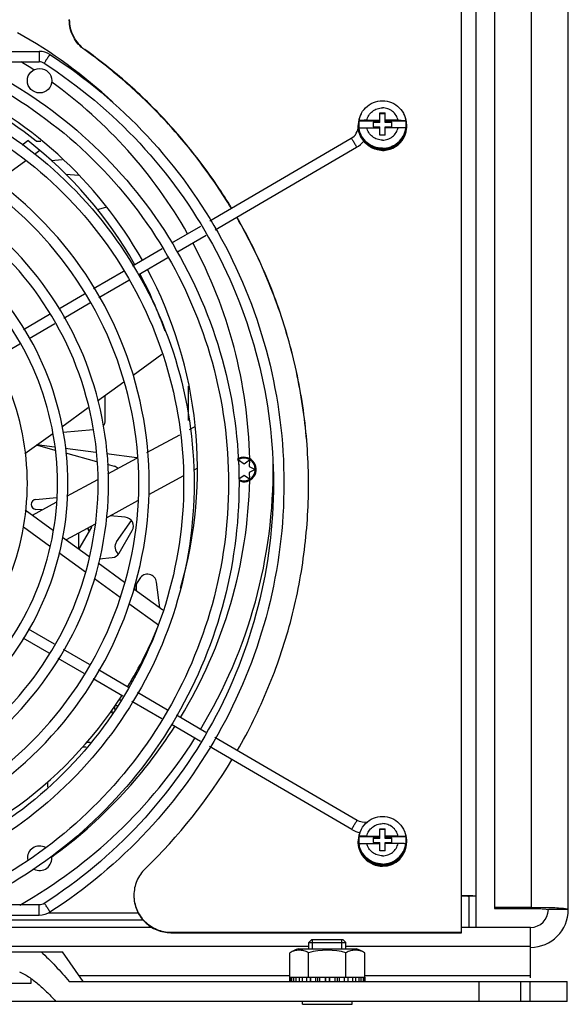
# Model space of a CAD drawing. Header units: inches. Extents: x 0 to 22, y 0 to 17.
# Tile 28 of 55: x 19.032 to 19.562, y 7.154 to 8.105. Entities that reach past the tile are written whole.
import ezdxf

# ---------------------------------------------------------------- set-up
doc = ezdxf.new("R2010")
doc.units = ezdxf.units.IN
doc.header["$LTSCALE"] = 1.21
doc.header["$MEASUREMENT"] = 0
doc.linetypes.add('HIDDEN', pattern=[0.2, 0.1, -0.1])
doc.layers.get('0').update_dxf_attribs({"linetype": 'CONTINUOUS'})
for name, color, linetype in [('02___PRT_ALL_AXES', 7, 'CONTINUOUS'), ('AXIS_PART', 7, 'CONTINUOUS'), ('DEFAULT_2', 8, 'HIDDEN')]:
    doc.layers.add(name, color=color, linetype=linetype)

msp = doc.modelspace()

# ---------------------------------------------------------------- linework, layer by layer
at = {"color": 3, "linetype": 'Continuous'}
for p, q in [((19.52649, 7.24824), (19.52649, 8.1661)), ((19.56221, 7.24575), (19.56221, 8.1636)), ((19.49078, 8.14828), (19.49078, 7.24824)), ((19.46621, 7.2586), (19.46621, 7.2286)), ((19.49078, 7.24824), (19.52649, 7.24824)), ((19.52649, 7.24824), (19.5432, 7.24795)), ((19.06016, 7.2426), (19.14674, 7.2426)), ((19.15178, 7.23546), (18.43493, 7.23546)), ((19.06719, 7.15717), (18.51951, 7.15717)), ((19.56121, 7.15717), (19.51628, 7.15717))]:
    msp.add_line(p, q, dxfattribs=at)
at = {"color": 7, "linetype": 'Continuous'}
for p, q in [((19.45907, 7.22347), (19.45907, 8.12672)), ((19.47307, 7.2286), (19.47307, 8.12575)), ((18.53539, 8.0745), (19.05102, 8.07454)), ((19.05102, 8.07454), (19.05102, 8.06441)), ((19.095, 8.07639), (19.095, 8.07591)), ((19.09525, 8.07621), (19.095, 8.07639)), ((18.53539, 8.06438), (19.05102, 8.06441)), ((19.05591, 8.06299), (19.05591, 8.06298)), ((19.35998, 8.00751), (19.38014, 8.00751)), ((19.36748, 8.00796), (19.38014, 8.00796)), ((19.38014, 8.00609), (19.37371, 8.00609)), ((19.37371, 8.00609), (19.37371, 8.00181)), ((19.38014, 8.01509), (19.38514, 8.01509)), ((19.38014, 8.00569), (19.38014, 8.01509)), ((19.38514, 8.01424), (19.38014, 8.01424)), ((19.38514, 8.00569), (19.38514, 8.01509)), ((19.39779, 8.00796), (19.38514, 8.00796)), ((19.38514, 8.00751), (19.40529, 8.00751)), ((19.39157, 8.00609), (19.38514, 8.00609)), ((19.39157, 8.00181), (19.39157, 8.00609)), ((19.35964, 8.00388), (19.35964, 8.0033)), ((19.36748, 8.00084), (19.38014, 8.00084)), ((19.38014, 8.00569), (19.37371, 8.00569)), ((19.37371, 8.00181), (19.38014, 8.00181)), ((19.38014, 7.99371), (19.38014, 8.00181)), ((19.39157, 8.00569), (19.38514, 8.00569)), ((19.38514, 8.00181), (19.39157, 8.00181)), ((19.38514, 7.99371), (19.38514, 8.00181)), ((19.39779, 8.00084), (19.38514, 8.00084)), ((19.40564, 8.00388), (19.40564, 8.0033)), ((19.04813, 7.98789), (19.05248, 7.98789)), ((19.21584, 7.91089), (19.35254, 7.99062)), ((19.38514, 7.99371), (19.38014, 7.99371)), ((19.04641, 7.97536), (19.05152, 7.97907)), ((19.22098, 7.90217), (19.35764, 7.98187)), ((19.35765, 7.98189), (19.35764, 7.98187)), ((19.37106, 7.98193), (19.37115, 7.98219)), ((19.37106, 7.98192), (19.37106, 7.98193)), ((19.00959, 7.94861), (19.03804, 7.96928)), ((19.0626, 7.96915), (19.07333, 7.97008)), ((19.0894, 7.95458), (19.07684, 7.95567)), ((19.10738, 7.92179), (19.11555, 7.92395)), ((19.17925, 7.88955), (19.20711, 7.9058)), ((19.18402, 7.88062), (19.21226, 7.89708)), ((19.14108, 7.86729), (19.1698, 7.88404)), ((19.1465, 7.85873), (19.17533, 7.87554)), ((19.10364, 7.84546), (19.13235, 7.8622)), ((19.10872, 7.8367), (19.13777, 7.85364)), ((19.06985, 7.82575), (19.09492, 7.84037)), ((19.07492, 7.81699), (19.09999, 7.83161)), ((19.03589, 7.80595), (19.06113, 7.82066)), ((19.04119, 7.79732), (19.0662, 7.8119)), ((19.00765, 7.77775), (19.03247, 7.79223)), ((19.14173, 7.76201), (19.16963, 7.78229)), ((19.1073, 7.737), (19.13285, 7.75556)), ((19.19514, 7.71811), (19.19514, 7.75112)), ((19.11478, 7.71814), (19.11478, 7.74244)), ((19.0729, 7.71201), (19.09842, 7.73055)), ((19.19636, 7.70951), (19.20097, 7.71202)), ((19.03719, 7.68607), (19.06406, 7.70559)), ((19.07417, 7.70673), (19.10328, 7.70928)), ((19.15512, 7.68702), (19.18689, 7.70435)), ((19.06596, 7.69224), (19.04876, 7.69447)), ((19.04924, 7.69412), (19.06617, 7.68952)), ((19.10574, 7.68707), (19.07619, 7.69091)), ((19.07652, 7.68671), (19.10637, 7.6786)), ((19.14538, 7.68191), (19.11596, 7.68574)), ((19.11671, 7.67579), (19.12337, 7.67399)), ((19.11741, 7.66646), (19.1454, 7.68172)), ((19.24349, 7.68015), (19.24892, 7.67637)), ((19.24405, 7.67356), (19.24349, 7.68015)), ((19.24892, 7.67637), (19.25435, 7.68015)), ((19.25435, 7.68015), (19.25379, 7.67356)), ((19.25379, 7.67356), (19.25977, 7.67075)), ((19.19034, 7.66458), (19.15651, 7.64614)), ((19.20384, 7.67195), (19.20027, 7.67)), ((19.24892, 7.66512), (19.24379, 7.66156)), ((19.25435, 7.66135), (19.24892, 7.66512)), ((19.25977, 7.67075), (19.25379, 7.66793)), ((19.25379, 7.66793), (19.25435, 7.66135)), ((19.07785, 7.64489), (19.10769, 7.66116)), ((19.0444, 7.62666), (19.06727, 7.63913)), ((19.04776, 7.64185), (19.06762, 7.64358)), ((19.14595, 7.64038), (19.11557, 7.62382)), ((19.05366, 7.6317), (19.04776, 7.63222)), ((19.13421, 7.62465), (19.11947, 7.62594)), ((19.10502, 7.61807), (19.07714, 7.60287)), ((19.12582, 7.60097), (19.1401, 7.62136)), ((19.03582, 7.61534), (19.06113, 7.59695)), ((19.08912, 7.6094), (19.08912, 7.59417)), ((19.10159, 7.61523), (19.08925, 7.59408)), ((19.12828, 7.58999), (19.14089, 7.61183)), ((19.06996, 7.59053), (19.09561, 7.5719)), ((19.10887, 7.58462), (19.1216, 7.58574)), ((19.10449, 7.56545), (19.12922, 7.54748)), ((19.1481, 7.56551), (19.14274, 7.55711)), ((19.14515, 7.55346), (19.14515, 7.5609)), ((19.16755, 7.53719), (19.16435, 7.56189)), ((19.14335, 7.55477), (19.14335, 7.55808)), ((19.13766, 7.54135), (19.16619, 7.52062)), ((19.06577, 7.50208), (19.04074, 7.51667)), ((19.0607, 7.49332), (19.03544, 7.50804)), ((19.09957, 7.48238), (19.07449, 7.497)), ((19.0945, 7.47362), (19.06942, 7.48823)), ((19.13732, 7.46038), (19.10829, 7.4773)), ((19.14657, 7.47805), (19.14657, 7.47706)), ((19.14692, 7.4796), (19.14771, 7.4796)), ((19.13191, 7.45182), (19.10322, 7.46854)), ((19.14117, 7.46646), (19.13955, 7.46646)), ((19.14335, 7.47281), (19.14335, 7.46993)), ((19.17488, 7.4385), (19.14606, 7.45529)), ((19.12847, 7.44846), (19.12978, 7.44846)), ((19.16935, 7.43), (19.14064, 7.44673)), ((19.12149, 7.43537), (19.12149, 7.4386)), ((19.12371, 7.44173), (19.12371, 7.43887)), ((19.12453, 7.44289), (19.12625, 7.44289)), ((19.21185, 7.41695), (19.18366, 7.43338)), ((19.20671, 7.40823), (19.17879, 7.4245)), ((19.10026, 7.40718), (19.09693, 7.40718)), ((19.35809, 7.33174), (19.22058, 7.41187)), ((19.09646, 7.40271), (19.09293, 7.40271)), ((19.353, 7.32299), (19.21544, 7.40315)), ((19.05909, 7.36893), (19.05909, 7.36407)), ((19.353, 7.32299), (19.35299, 7.323)), ((19.38014, 7.32392), (19.38514, 7.32392)), ((19.38014, 7.31452), (19.38014, 7.32392)), ((19.38514, 7.32307), (19.38014, 7.32307)), ((19.38514, 7.31452), (19.38514, 7.32392)), ((19.35964, 7.31271), (19.35964, 7.31213)), ((19.35998, 7.31635), (19.38014, 7.31635)), ((19.36748, 7.31679), (19.38014, 7.31679)), ((19.38014, 7.31492), (19.37371, 7.31492)), ((19.37371, 7.31492), (19.37371, 7.31064)), ((19.38014, 7.31452), (19.37371, 7.31452)), ((19.39779, 7.31679), (19.38514, 7.31679)), ((19.38514, 7.31635), (19.40529, 7.31635)), ((19.39157, 7.31492), (19.38514, 7.31492)), ((19.39157, 7.31452), (19.38514, 7.31452)), ((19.39157, 7.31064), (19.39157, 7.31492)), ((19.40564, 7.31271), (19.40564, 7.31213)), ((19.36748, 7.30967), (19.38014, 7.30967)), ((19.37371, 7.31064), (19.38014, 7.31064)), ((19.38014, 7.30254), (19.38014, 7.31064)), ((19.38514, 7.30254), (19.38014, 7.30254)), ((19.38514, 7.31064), (19.39157, 7.31064)), ((19.38514, 7.30254), (19.38514, 7.31064)), ((19.39779, 7.30967), (19.38514, 7.30967)), ((19.45907, 7.25958), (19.46729, 7.25939)), ((19.47307, 7.2586), (19.46621, 7.2586)), ((19.05108, 7.25034), (18.53545, 7.25031)), ((19.05108, 7.24022), (19.05108, 7.25034)), ((19.49078, 7.24824), (19.49078, 7.24689)), ((19.49078, 7.24689), (19.52649, 7.24689)), ((19.52649, 7.24824), (19.52649, 7.24689)), ((19.56221, 7.24575), (19.54292, 7.24575)), ((19.05108, 7.24022), (18.53545, 7.24018)), ((19.06145, 7.24327), (19.06146, 7.24328)), ((19.15989, 7.2286), (18.42681, 7.2286)), ((19.52578, 7.2286), (19.45907, 7.2286)), ((19.52578, 7.17981), (19.52578, 7.2286)), ((19.31435, 7.21674), (19.31149, 7.21389)), ((19.31435, 7.21674), (19.34435, 7.21674)), ((19.34435, 7.21674), (19.34721, 7.21389)), ((19.31149, 7.21027), (18.06092, 7.21027)), ((19.30156, 7.20803), (19.35714, 7.20803)), ((19.31149, 7.21389), (19.34721, 7.21389)), ((19.31149, 7.20803), (19.31149, 7.21389)), ((19.34721, 7.20803), (19.34721, 7.21389)), ((19.52578, 7.21027), (19.34721, 7.21027)), ((19.29323, 7.18046), (19.29323, 7.20414)), ((19.31129, 7.18046), (19.31129, 7.20414)), ((19.34741, 7.18046), (19.34741, 7.20414)), ((19.36548, 7.18046), (19.36548, 7.20414)), ((19.04282, 7.17933), (19.04282, 7.17446)), ((19.08945, 7.1821), (19.29323, 7.1821)), ((19.29298, 7.18046), (19.36572, 7.18046)), ((19.29298, 7.18046), (19.29298, 7.17646)), ((19.29368, 7.18046), (19.29368, 7.17646)), ((19.29476, 7.18046), (19.29476, 7.17646)), ((19.29681, 7.18046), (19.29681, 7.17646)), ((19.2989, 7.18046), (19.2989, 7.17646)), ((19.30216, 7.18046), (19.30216, 7.17646)), ((19.30511, 7.18046), (19.30511, 7.17646)), ((19.30936, 7.18046), (19.30936, 7.17646)), ((19.31289, 7.18046), (19.31289, 7.17646)), ((19.31297, 7.18046), (19.31297, 7.17646)), ((19.31793, 7.18046), (19.31793, 7.17646)), ((19.31994, 7.18046), (19.31994, 7.17646)), ((19.32195, 7.18046), (19.32195, 7.17646)), ((19.32727, 7.18046), (19.32727, 7.17646)), ((19.32764, 7.18046), (19.32764, 7.17646)), ((19.33107, 7.18046), (19.33107, 7.17646)), ((19.33143, 7.18046), (19.33143, 7.17646)), ((19.33675, 7.18046), (19.33675, 7.17646)), ((19.33876, 7.18046), (19.33876, 7.17646)), ((19.34077, 7.18046), (19.34077, 7.17646)), ((19.34573, 7.18046), (19.34573, 7.17646)), ((19.34581, 7.18046), (19.34581, 7.17646)), ((19.34934, 7.18046), (19.34934, 7.17646)), ((19.3536, 7.18046), (19.3536, 7.17646)), ((19.35654, 7.18046), (19.35654, 7.17646)), ((19.35981, 7.18046), (19.35981, 7.17646)), ((19.36189, 7.18046), (19.36189, 7.17646)), ((19.36394, 7.18046), (19.36394, 7.17646)), ((19.36502, 7.18046), (19.36502, 7.17646)), ((19.36548, 7.1821), (19.52578, 7.1821)), ((19.36572, 7.18046), (19.36572, 7.17646)), ((19.04282, 7.17446), (18.99389, 7.17446)), ((19.51628, 7.17646), (19.56121, 7.17646)), ((19.52549, 7.15717), (19.52549, 7.17646)), ((19.56121, 7.15717), (19.56121, 7.17646)), ((19.30528, 7.15432), (19.30528, 7.15717)), ((19.30528, 7.15432), (19.35342, 7.15432)), ((19.35342, 7.15432), (19.35342, 7.15717))]:
    msp.add_line(p, q, dxfattribs=at)
msp.add_circle((19.05139, 8.04619), 0.01181, dxfattribs=at)
for centre, radius, start, end in [((18.79335, 7.67075), 0.48369, 47.16649, 60.70278), ((18.79335, 7.67075), 0.46119, 56.79826, 58.62344), ((18.79335, 7.67075), 0.41057, 29.49403, 66.19129), ((18.79335, 7.67075), 0.46119, 29.5798, 54.20174), ((19.38253, 8.00294), 0.02333, 151.48452, 179.99695), ((19.38267, 8.00395), 0.02296, 171.07375, 188.92625), ((19.38274, 8.00294), 0.02333, 0.00305, 28.51594), ((19.38261, 8.00395), 0.02296, 351.07375, 8.92625), ((19.34585, 8.00212), 0.0133, 300.20258, 0.27727), ((19.3825, 8.0023), 0.02334, 176.00104, 178.42945), ((19.38237, 8.0023), 0.02322, 178.43096, 179.13464), ((19.38228, 8.00231), 0.02313, 179.13431, 180.3118), ((19.38253, 8.00388), 0.0229, 179.99999, 181.44585), ((19.38255, 8.00388), 0.02291, 181.4502, 188.79679), ((19.38262, 8.00233), 0.02349, 344.14535, 354.65451), ((19.38272, 8.00388), 0.02291, 351.20321, 358.5498), ((19.38274, 8.00388), 0.0229, 358.55415, 0.00001), ((19.38283, 8.0023), 0.02329, 354.66698, 357.07248), ((19.38267, 8.0023), 0.02345, 1.57161, 3.97365), ((19.38281, 8.0023), 0.02331, 357.07544, 0.03497), ((19.38271, 8.0023), 0.02341, 0.87085, 1.57112), ((19.38273, 8.0023), 0.02339, 0.03378, 0.87089), ((18.79335, 7.67075), 0.40214, 29.44396, 52.15589), ((19.38265, 8.00236), 0.02348, 273.75719, 331.49074), ((19.38263, 8.00236), 0.0235, 331.51784, 334.10428), ((19.38271, 8.00231), 0.02341, 334.10893, 344.12167), ((19.38262, 8.00273), 0.02344, 239.0275, 240.82016), ((19.38263, 8.00275), 0.02346, 240.82055, 245.22448), ((19.38264, 8.00276), 0.02348, 245.22896, 270.00206), ((19.38264, 8.00234), 0.02347, 269.94944, 273.78204), ((18.79335, 7.67075), 0.46119, 1.29473, 28.32178), ((18.79335, 7.67075), 0.41057, 343.77786, 28.0818), ((18.79335, 7.67075), 0.40214, 19.42199, 28.01865), ((19.10621, 7.71814), 0.00857, 321.2141, 360), ((19.05062, 7.6992), 0.00527, 247.60958, 254.80475), ((19.24892, 7.67075), 0.01181, 244.70335, 123.22262), ((19.12112, 7.66571), 0.00857, 45.25801, 74.80475), ((18.79335, 7.67075), 0.48369, 328.75311, 0.61043), ((19.24892, 7.67075), 0.01089, 241.93263, 125.76876), ((18.79335, 7.67075), 0.46119, 328.7038, 358.70002), ((19.04818, 7.63703), 0.00483, 95, 265), ((19.09419, 7.61955), 0.00857, 329.73634, 338.5501), ((19.13347, 7.61612), 0.00857, 330, 85), ((19.11162, 7.62055), 0.0155, 204.98535, 216.96643), ((19.11162, 7.62055), 0.01507, 204.87903, 216.2853), ((19.13308, 7.59589), 0.00886, 145, 230.84983), ((19.12086, 7.59427), 0.00857, 275, 330), ((19.15556, 7.56075), 0.00886, 7.38013, 147.46532), ((18.79335, 7.67075), 0.40214, 328.51346, 338.05995), ((19.14137, 7.42235), 0.05595, 84.23893, 84.67567), ((18.79335, 7.67075), 0.40214, 304.99841, 327.07605), ((18.79335, 7.67075), 0.46119, 305.79825, 327.4447), ((18.79335, 7.67075), 0.48369, 299.60639, 327.55043), ((19.36489, 7.34347), 0.02369, 239.85, 260.06287), ((19.38253, 7.31177), 0.02333, 151.48452, 179.99695), ((19.38274, 7.31177), 0.02333, 0.00305, 28.51594), ((19.38253, 7.31271), 0.0229, 179.99999, 181.44585), ((19.38255, 7.31271), 0.02291, 181.4502, 188.79679), ((19.38267, 7.31278), 0.02296, 171.07375, 188.92625), ((19.38261, 7.31278), 0.02296, 351.07375, 8.92625), ((19.38272, 7.31271), 0.02291, 351.20321, 358.5498), ((19.38274, 7.31271), 0.0229, 358.55415, 0.00001), ((19.3829, 7.3111), 0.02327, 5.86529, 6.9382), ((19.38282, 7.31109), 0.02334, 1.69758, 5.86173), ((19.38274, 7.31109), 0.02342, 0.99316, 1.69949), ((19.05139, 7.2953), 0.01181, 60.76334, 186.17133), ((19.38269, 7.31109), 0.02349, 179.73587, 191.33028), ((19.38253, 7.31149), 0.02332, 179.99991, 183.11035), ((19.38258, 7.31107), 0.02337, 191.33792, 199.32717), ((19.38263, 7.31109), 0.02343, 199.33205, 202.12835), ((19.38266, 7.31111), 0.02346, 202.14798, 252.80883), ((19.38271, 7.3111), 0.02346, 269.95213, 359.93218), ((19.38272, 7.31109), 0.02344, 359.97915, 0.99313), ((19.05139, 7.2953), 0.01181, 242.28513, 10.56738), ((19.38271, 7.3113), 0.02366, 252.83617, 268.87454), ((19.38269, 7.31101), 0.02337, 268.90674, 270.00035), ((19.52578, 7.24575), 0.01714, 270, 360), ((19.32935, 7.1376), 0.07571, 111.53575, 118.49819), ((19.32935, 7.1376), 0.07571, 61.50181, 68.46425), ((19.32935, 7.1376), 0.06895, 74.81263, 105.18737)]:
    msp.add_arc(centre, radius, start, end, dxfattribs=at)
at = {"color": 3, "linetype": 'Continuous'}
msp.add_arc((19.52578, 7.24575), 0.03643, 270, 360, dxfattribs=at)
at = {"color": 7, "linetype": 'Continuous'}
for points, knots in [([(19.08009, 8.10536), (19.08009, 8.10254), (19.08076, 8.0969), (19.08374, 8.08892), (19.0885, 8.08186), (19.09271, 8.07803), (19.095, 8.07639)], [0, 0, 0, 0, 0.249859, 0.499773, 0.74983, 1, 1, 1, 1]), ([(19.23687, 7.92317), (19.22783, 7.93813), (19.20821, 7.96716), (19.17452, 8.00749), (19.13691, 8.04421), (19.10947, 8.06603), (19.09525, 8.07621)], [0, 0, 0, 0, 0.249911, 0.499873, 0.749915, 1, 1, 1, 1]), ([(19.06139, 8.07149), (19.06129, 8.07155), (19.06099, 8.07085), (19.0604, 8.07032), (19.05955, 8.06892), (19.05827, 8.06702), (19.05702, 8.06514), (19.05626, 8.06363), (19.05591, 8.06315), (19.05591, 8.06299)], [0, 0, 0, 0, 0.037368, 0.142147, 0.299347, 0.485976, 0.837978, 0.951895, 1, 1, 1, 1]), ([(19.05591, 8.06298), (19.0896, 8.04126), (19.15183, 7.98921), (19.22278, 7.89071), (19.26724, 7.77781), (19.27732, 7.69739), (19.27732, 7.65736)], [0, 0, 0, 0, 0.250199, 0.500243, 0.750158, 1, 1, 1, 1]), ([(19.06139, 8.07149), (19.09579, 8.04932), (19.15932, 7.99617), (19.23176, 7.89561), (19.27715, 7.78034), (19.28744, 7.69823), (19.28744, 7.65736)], [0, 0, 0, 0, 0.250191, 0.500233, 0.750152, 1, 1, 1, 1]), ([(19.00591, 8.05393), (19.04155, 8.03491), (19.10802, 7.98699), (19.18467, 7.89136), (19.23306, 7.77882), (19.24408, 7.6977), (19.24408, 7.65736)], [0, 0, 0, 0, 0.25021, 0.500261, 0.750171, 1, 1, 1, 1]), ([(19.00114, 8.045), (19.03598, 8.02641), (19.10096, 7.97957), (19.17588, 7.88608), (19.22319, 7.77608), (19.23395, 7.69679), (19.23395, 7.65736)], [0, 0, 0, 0, 0.250221, 0.500273, 0.750179, 1, 1, 1, 1]), ([(18.94203, 8.03579), (18.97971, 8.02104), (19.05109, 7.98), (19.13491, 7.88985), (19.18846, 7.77909), (19.20071, 7.69776), (19.20071, 7.65736)], [0, 0, 0, 0, 0.250234, 0.500298, 0.750199, 1, 1, 1, 1]), ([(18.93834, 8.02636), (18.97509, 8.01198), (19.04469, 7.97196), (19.12642, 7.88406), (19.17864, 7.77606), (19.19059, 7.69675), (19.19059, 7.65736)], [0, 0, 0, 0, 0.250246, 0.500314, 0.750209, 1, 1, 1, 1]), ([(19.35964, 8.00388), (19.35964, 8.00687), (19.36083, 8.01291), (19.36596, 8.02054), (19.3736, 8.02565), (19.37965, 8.02684), (19.38264, 8.02684)], [0, 0, 0, 0, 0.249868, 0.499815, 0.74987, 1, 1, 1, 1]), ([(19.38264, 8.02684), (19.38563, 8.02684), (19.39167, 8.02565), (19.39932, 8.02054), (19.40444, 8.01291), (19.40564, 8.00687), (19.40564, 8.00388)], [0, 0, 0, 0, 0.25013, 0.500185, 0.750132, 1, 1, 1, 1]), ([(19.15735, 7.65739), (19.15735, 7.70463), (19.13837, 7.8002), (19.05734, 7.92093), (18.93613, 8.00173), (18.79321, 8.03005), (18.65029, 8.00171), (18.52909, 7.92089), (18.44808, 7.80015), (18.42911, 7.70458), (18.42912, 7.65734)], [0, 0, 0, 0, 0.124863, 0.249806, 0.374863, 0.5, 0.625137, 0.750194, 0.875137, 1, 1, 1, 1]), ([(19.36748, 8.00796), (19.36788, 8.00964), (19.36925, 8.0129), (19.37279, 8.01681), (19.37742, 8.01935), (19.38091, 8.01993), (19.38264, 8.01993)], [0, 0, 0, 0, 0.249735, 0.499652, 0.749764, 1, 1, 1, 1]), ([(19.39779, 8.00796), (19.3974, 8.00964), (19.39602, 8.0129), (19.39248, 8.01681), (19.38785, 8.01935), (19.38437, 8.01993), (19.38264, 8.01993)], [0, 0, 0, 0, 0.249735, 0.499652, 0.749764, 1, 1, 1, 1]), ([(19.14723, 7.65739), (19.14722, 7.70332), (19.12877, 7.79621), (19.05, 7.91358), (18.93216, 7.99213), (18.79321, 8.01966), (18.65426, 7.99211), (18.53644, 7.91355), (18.45768, 7.79617), (18.43924, 7.70327), (18.43924, 7.65734)], [0, 0, 0, 0, 0.124855, 0.249795, 0.374855, 0.5, 0.625145, 0.750205, 0.875145, 1, 1, 1, 1]), ([(19.36748, 8.00796), (19.3666, 8.00796), (19.36531, 8.00795), (19.36366, 8.0079), (19.36257, 8.00784), (19.36164, 8.00778), (19.3609, 8.00771), (19.36036, 8.00763), (19.36008, 8.00756), (19.35998, 8.00751)], [0, 0, 0, 0, 0.350923, 0.51303, 0.659229, 0.784716, 0.885317, 0.957739, 1, 1, 1, 1]), ([(19.39779, 8.00796), (19.39867, 8.00796), (19.39996, 8.00795), (19.40161, 8.0079), (19.4027, 8.00784), (19.40363, 8.00778), (19.40438, 8.00771), (19.40491, 8.00763), (19.40519, 8.00756), (19.40529, 8.00751)], [0, 0, 0, 0, 0.350923, 0.51303, 0.659229, 0.784716, 0.885317, 0.957739, 1, 1, 1, 1]), ([(19.35916, 8.00218), (19.35916, 8.00218), (19.35916, 8.00219), (19.35916, 8.0022), (19.35916, 8.0022)], [0, 0, 0, 0, 0.463409, 1, 1, 1, 1]), ([(19.38264, 7.97957), (19.37959, 7.97957), (19.37343, 7.98079), (19.36564, 7.98599), (19.36043, 7.99376), (19.35921, 7.99991), (19.35921, 8.00295)], [0, 0, 0, 0, 0.250282, 0.500398, 0.750282, 1, 1, 1, 1]), ([(19.37056, 7.98263), (19.36884, 7.98366), (19.36566, 7.98617), (19.36202, 7.99103), (19.35973, 7.99664), (19.35921, 8.00066), (19.35921, 8.00266)], [0, 0, 0, 0, 0.250202, 0.500249, 0.750163, 1, 1, 1, 1]), ([(19.38264, 7.98036), (19.37965, 7.98036), (19.3736, 7.98155), (19.36596, 7.98666), (19.36083, 7.99428), (19.35964, 8.00032), (19.35964, 8.0033)], [0, 0, 0, 0, 0.250282, 0.500398, 0.750282, 1, 1, 1, 1]), ([(19.38264, 7.98094), (19.37993, 7.98094), (19.37448, 7.98191), (19.36735, 7.9861), (19.36211, 7.99248), (19.36032, 7.99772), (19.35991, 8.00038)], [0, 0, 0, 0, 0.250253, 0.500368, 0.750274, 1, 1, 1, 1]), ([(19.35998, 8.00039), (19.36008, 8.00044), (19.36036, 8.0005), (19.3609, 8.00058), (19.36164, 8.00065), (19.36257, 8.00072), (19.36366, 8.00077), (19.36531, 8.00082), (19.3666, 8.00084), (19.36748, 8.00084)], [0, 0, 0, 0, 0.042261, 0.114683, 0.215284, 0.340771, 0.48697, 0.649077, 1, 1, 1, 1]), ([(19.38264, 7.98887), (19.38091, 7.98887), (19.37742, 7.98945), (19.37279, 7.99199), (19.36925, 7.9959), (19.36788, 7.99916), (19.36748, 8.00084)], [0, 0, 0, 0, 0.250236, 0.500348, 0.750265, 1, 1, 1, 1]), ([(19.38264, 7.98036), (19.38563, 7.98036), (19.39167, 7.98155), (19.39932, 7.98666), (19.40444, 7.99428), (19.40564, 8.00032), (19.40564, 8.0033)], [0, 0, 0, 0, 0.250282, 0.500398, 0.750282, 1, 1, 1, 1]), ([(19.38264, 7.97957), (19.38568, 7.97957), (19.39184, 7.98079), (19.39963, 7.98599), (19.40484, 7.99376), (19.40607, 7.99991), (19.40607, 8.00295)], [0, 0, 0, 0, 0.250282, 0.500398, 0.750282, 1, 1, 1, 1]), ([(19.38264, 7.97929), (19.38568, 7.97929), (19.39184, 7.9805), (19.39963, 7.9857), (19.40484, 7.99347), (19.40607, 7.99962), (19.40607, 8.00266)], [0, 0, 0, 0, 0.250282, 0.500398, 0.750282, 1, 1, 1, 1]), ([(19.38264, 7.98887), (19.38437, 7.98887), (19.38785, 7.98945), (19.39248, 7.99199), (19.39602, 7.9959), (19.3974, 7.99916), (19.39779, 8.00084)], [0, 0, 0, 0, 0.250236, 0.500348, 0.750265, 1, 1, 1, 1]), ([(19.38264, 7.98094), (19.38534, 7.98094), (19.39079, 7.98191), (19.39792, 7.9861), (19.40316, 7.99248), (19.40495, 7.99772), (19.40537, 8.00038)], [0, 0, 0, 0, 0.250253, 0.500368, 0.750274, 1, 1, 1, 1]), ([(19.40529, 8.00039), (19.40519, 8.00044), (19.40491, 8.0005), (19.40438, 8.00058), (19.40363, 8.00065), (19.4027, 8.00072), (19.40161, 8.00077), (19.39996, 8.00082), (19.39867, 8.00084), (19.39779, 8.00084)], [0, 0, 0, 0, 0.042261, 0.114683, 0.215284, 0.340771, 0.48697, 0.649077, 1, 1, 1, 1]), ([(19.35254, 7.99062), (19.35266, 7.99068), (19.35291, 7.98996), (19.35348, 7.9894), (19.35426, 7.98797), (19.35545, 7.98601), (19.35661, 7.98408), (19.35732, 7.98253), (19.35765, 7.98205), (19.35765, 7.98189)], [0, 0, 0, 0, 0.037248, 0.141929, 0.299028, 0.485579, 0.837627, 0.951697, 1, 1, 1, 1]), ([(19.11809, 7.65738), (19.11809, 7.69954), (19.10115, 7.7848), (19.02886, 7.89251), (18.92072, 7.9646), (18.79321, 7.98987), (18.6657, 7.96458), (18.55757, 7.89248), (18.4853, 7.78476), (18.46837, 7.69949), (18.46837, 7.65734)], [0, 0, 0, 0, 0.124863, 0.249807, 0.374864, 0.5, 0.625137, 0.750193, 0.875137, 1, 1, 1, 1]), ([(19.10797, 7.65738), (19.10797, 7.69822), (19.09156, 7.78082), (19.02152, 7.88517), (18.91675, 7.955), (18.79321, 7.97948), (18.66967, 7.95498), (18.56491, 7.88514), (18.49489, 7.78077), (18.4785, 7.69818), (18.4785, 7.65734)], [0, 0, 0, 0, 0.124854, 0.249794, 0.374855, 0.5, 0.625145, 0.750206, 0.875146, 1, 1, 1, 1]), ([(19.07884, 7.65738), (19.07883, 7.69444), (19.06394, 7.7694), (19.00039, 7.8641), (18.90532, 7.92747), (18.79321, 7.94969), (18.68111, 7.92746), (18.58605, 7.86407), (18.52251, 7.76936), (18.50763, 7.6944), (18.50763, 7.65734)], [0, 0, 0, 0, 0.124863, 0.249808, 0.374864, 0.5, 0.625136, 0.750192, 0.875137, 1, 1, 1, 1]), ([(19.06871, 7.65738), (19.06871, 7.69312), (19.05435, 7.76542), (18.99305, 7.85675), (18.90135, 7.91787), (18.79321, 7.9393), (18.68509, 7.91786), (18.59339, 7.85672), (18.53211, 7.76538), (18.51775, 7.69308), (18.51776, 7.65734)], [0, 0, 0, 0, 0.124853, 0.249794, 0.374854, 0.5, 0.625146, 0.750207, 0.875147, 1, 1, 1, 1]), ([(19.31121, 7.65648), (19.31121, 7.67897), (19.30825, 7.72402), (19.29504, 7.79038), (19.27327, 7.85447), (19.25328, 7.89495), (19.24203, 7.91444)], [0, 0, 0, 0, 0.249954, 0.499921, 0.749934, 1, 1, 1, 1]), ([(19.03958, 7.65738), (19.03958, 7.68934), (19.02673, 7.754), (18.97191, 7.83568), (18.88991, 7.89035), (18.79322, 7.90951), (18.69653, 7.89033), (18.61453, 7.83566), (18.55972, 7.75397), (18.54689, 7.68931), (18.54689, 7.65734)], [0, 0, 0, 0, 0.124864, 0.249809, 0.374865, 0.5, 0.625135, 0.750191, 0.875136, 1, 1, 1, 1]), ([(18.42912, 7.65734), (18.42912, 7.61009), (18.4481, 7.51452), (18.52913, 7.39379), (18.65034, 7.31299), (18.79326, 7.28467), (18.93618, 7.31301), (19.05737, 7.39383), (19.13838, 7.51457), (19.15735, 7.61014), (19.15735, 7.65739)], [0, 0, 0, 0, 0.124863, 0.249806, 0.374863, 0.5, 0.625137, 0.750194, 0.875137, 1, 1, 1, 1]), ([(18.43924, 7.65734), (18.43924, 7.61141), (18.4577, 7.51851), (18.53647, 7.40114), (18.65431, 7.32259), (18.79326, 7.29506), (18.93221, 7.32261), (19.05003, 7.40117), (19.12879, 7.51855), (19.14723, 7.61145), (19.14723, 7.65739)], [0, 0, 0, 0, 0.124855, 0.249795, 0.374855, 0.5, 0.625145, 0.750205, 0.875145, 1, 1, 1, 1]), ([(18.46837, 7.65734), (18.46838, 7.61518), (18.48531, 7.52992), (18.55761, 7.42221), (18.66574, 7.35012), (18.79326, 7.32485), (18.92077, 7.35014), (19.02889, 7.42224), (19.10117, 7.52997), (19.1181, 7.61523), (19.11809, 7.65738)], [0, 0, 0, 0, 0.124863, 0.249807, 0.374864, 0.5, 0.625137, 0.750193, 0.875137, 1, 1, 1, 1]), ([(18.4785, 7.65734), (18.4785, 7.6165), (18.49491, 7.53391), (18.56495, 7.42956), (18.66971, 7.35972), (18.79326, 7.33524), (18.91679, 7.35974), (19.02155, 7.42959), (19.09158, 7.53395), (19.10797, 7.61655), (19.10797, 7.65738)], [0, 0, 0, 0, 0.124854, 0.249794, 0.374855, 0.5, 0.625145, 0.750206, 0.875146, 1, 1, 1, 1]), ([(18.50763, 7.65734), (18.50763, 7.62028), (18.52252, 7.54532), (18.58608, 7.45062), (18.68115, 7.38725), (18.79325, 7.36503), (18.90535, 7.38726), (19.00042, 7.45065), (19.06396, 7.54536), (19.07884, 7.62032), (19.07884, 7.65738)], [0, 0, 0, 0, 0.124863, 0.249808, 0.374864, 0.5, 0.625136, 0.750192, 0.875137, 1, 1, 1, 1]), ([(18.51776, 7.65734), (18.51776, 7.6216), (18.53212, 7.54931), (18.59342, 7.45797), (18.68512, 7.39685), (18.79325, 7.37542), (18.90138, 7.39686), (18.99308, 7.458), (19.05436, 7.54934), (19.06871, 7.62164), (19.06871, 7.65738)], [0, 0, 0, 0, 0.124853, 0.249794, 0.374854, 0.5, 0.625146, 0.750207, 0.875147, 1, 1, 1, 1]), ([(18.54689, 7.65734), (18.54689, 7.62538), (18.55974, 7.56072), (18.61455, 7.47904), (18.69656, 7.42438), (18.79325, 7.40521), (18.88994, 7.42439), (18.97194, 7.47906), (19.02675, 7.56075), (19.03958, 7.62541), (19.03958, 7.65738)], [0, 0, 0, 0, 0.124864, 0.249809, 0.374865, 0.5, 0.625135, 0.750191, 0.875136, 1, 1, 1, 1]), ([(19.19059, 7.65736), (19.19059, 7.61797), (19.17864, 7.53868), (19.12644, 7.43069), (19.04472, 7.34279), (18.97513, 7.30276), (18.93839, 7.28838)], [0, 0, 0, 0, 0.249791, 0.499686, 0.749754, 1, 1, 1, 1]), ([(19.20071, 7.65736), (19.20071, 7.61697), (19.18846, 7.53564), (19.13492, 7.42489), (19.05113, 7.33475), (18.97976, 7.2937), (18.94208, 7.27895)], [0, 0, 0, 0, 0.249801, 0.499702, 0.749766, 1, 1, 1, 1]), ([(19.23395, 7.65736), (19.23395, 7.61793), (19.22319, 7.53866), (19.1759, 7.42866), (19.10099, 7.33519), (19.03603, 7.28835), (19.00119, 7.26975)], [0, 0, 0, 0, 0.249821, 0.499727, 0.749779, 1, 1, 1, 1]), ([(19.24408, 7.65736), (19.24408, 7.61702), (19.23307, 7.53592), (19.18469, 7.42339), (19.10805, 7.32776), (19.0416, 7.27984), (19.00596, 7.26082)], [0, 0, 0, 0, 0.249829, 0.499739, 0.74979, 1, 1, 1, 1]), ([(19.27732, 7.65736), (19.27732, 7.61734), (19.26724, 7.53693), (19.22279, 7.42404), (19.15186, 7.32555), (19.08965, 7.27349), (19.05597, 7.25178)], [0, 0, 0, 0, 0.249842, 0.499757, 0.749801, 1, 1, 1, 1]), ([(19.28744, 7.65736), (19.28744, 7.6165), (19.27715, 7.5344), (19.23177, 7.41914), (19.15935, 7.31859), (19.09584, 7.26544), (19.06145, 7.24327)], [0, 0, 0, 0, 0.249848, 0.499767, 0.749809, 1, 1, 1, 1]), ([(19.35299, 7.323), (19.35299, 7.32317), (19.35332, 7.32365), (19.35403, 7.3252), (19.35519, 7.32713), (19.35638, 7.32909), (19.35716, 7.33052), (19.35773, 7.33108), (19.35798, 7.3318), (19.35809, 7.33174)], [0, 0, 0, 0, 0.048304, 0.162376, 0.514424, 0.700974, 0.858073, 0.962753, 1, 1, 1, 1]), ([(19.35964, 7.31271), (19.35964, 7.3157), (19.36083, 7.32174), (19.36596, 7.32937), (19.3736, 7.33448), (19.37965, 7.33567), (19.38264, 7.33567)], [0, 0, 0, 0, 0.249868, 0.499815, 0.74987, 1, 1, 1, 1]), ([(19.38264, 7.33567), (19.38563, 7.33567), (19.39167, 7.33448), (19.39932, 7.32937), (19.40444, 7.32174), (19.40564, 7.3157), (19.40564, 7.31271)], [0, 0, 0, 0, 0.25013, 0.500185, 0.750132, 1, 1, 1, 1]), ([(19.36748, 7.31679), (19.36788, 7.31847), (19.36925, 7.32173), (19.37279, 7.32564), (19.37742, 7.32818), (19.38091, 7.32876), (19.38264, 7.32876)], [0, 0, 0, 0, 0.249735, 0.499652, 0.749764, 1, 1, 1, 1]), ([(19.39779, 7.31679), (19.3974, 7.31847), (19.39602, 7.32173), (19.39248, 7.32564), (19.38785, 7.32818), (19.38437, 7.32876), (19.38264, 7.32876)], [0, 0, 0, 0, 0.249735, 0.499652, 0.749764, 1, 1, 1, 1]), ([(19.38264, 7.2884), (19.37959, 7.2884), (19.37343, 7.28962), (19.36564, 7.29482), (19.36043, 7.30259), (19.35921, 7.30874), (19.35921, 7.31178)], [0, 0, 0, 0, 0.250282, 0.500398, 0.750282, 1, 1, 1, 1]), ([(19.38264, 7.28919), (19.37965, 7.28919), (19.3736, 7.29038), (19.36596, 7.29549), (19.36083, 7.30311), (19.35964, 7.30915), (19.35964, 7.31213)], [0, 0, 0, 0, 0.250282, 0.500398, 0.750282, 1, 1, 1, 1]), ([(19.36748, 7.31679), (19.3666, 7.31679), (19.36531, 7.31678), (19.36366, 7.31673), (19.36257, 7.31667), (19.36164, 7.31661), (19.3609, 7.31654), (19.36036, 7.31646), (19.36008, 7.31639), (19.35998, 7.31635)], [0, 0, 0, 0, 0.350923, 0.51303, 0.659229, 0.784716, 0.885317, 0.957739, 1, 1, 1, 1]), ([(19.38264, 7.28919), (19.38563, 7.28919), (19.39167, 7.29038), (19.39932, 7.29549), (19.40444, 7.30311), (19.40564, 7.30915), (19.40564, 7.31213)], [0, 0, 0, 0, 0.250282, 0.500398, 0.750282, 1, 1, 1, 1]), ([(19.38264, 7.2884), (19.38568, 7.2884), (19.39184, 7.28962), (19.39963, 7.29482), (19.40484, 7.30259), (19.40607, 7.30874), (19.40607, 7.31178)], [0, 0, 0, 0, 0.250282, 0.500398, 0.750282, 1, 1, 1, 1]), ([(19.39779, 7.31679), (19.39867, 7.31679), (19.39996, 7.31678), (19.40161, 7.31673), (19.4027, 7.31667), (19.40363, 7.31661), (19.40438, 7.31654), (19.40491, 7.31646), (19.40519, 7.31639), (19.40529, 7.31635)], [0, 0, 0, 0, 0.350923, 0.51303, 0.659229, 0.784716, 0.885317, 0.957739, 1, 1, 1, 1]), ([(19.38264, 7.28812), (19.37969, 7.28812), (19.37375, 7.28925), (19.36614, 7.29411), (19.36086, 7.30142), (19.3594, 7.30729), (19.35924, 7.31022)], [0, 0, 0, 0, 0.250272, 0.500389, 0.750281, 1, 1, 1, 1]), ([(19.38264, 7.28977), (19.37993, 7.28977), (19.37448, 7.29074), (19.36735, 7.29493), (19.36211, 7.30131), (19.36032, 7.30655), (19.35991, 7.30921)], [0, 0, 0, 0, 0.250253, 0.500368, 0.750274, 1, 1, 1, 1]), ([(19.35998, 7.30922), (19.36008, 7.30927), (19.36036, 7.30933), (19.3609, 7.30941), (19.36164, 7.30948), (19.36257, 7.30955), (19.36366, 7.3096), (19.36531, 7.30965), (19.3666, 7.30967), (19.36748, 7.30967)], [0, 0, 0, 0, 0.042261, 0.114683, 0.215284, 0.340771, 0.48697, 0.649077, 1, 1, 1, 1]), ([(19.38264, 7.2977), (19.38091, 7.2977), (19.37742, 7.29828), (19.37279, 7.30082), (19.36925, 7.30474), (19.36788, 7.30799), (19.36748, 7.30967)], [0, 0, 0, 0, 0.250236, 0.500348, 0.750265, 1, 1, 1, 1]), ([(19.38264, 7.28812), (19.38568, 7.28812), (19.39184, 7.28933), (19.39963, 7.29453), (19.40484, 7.3023), (19.40607, 7.30845), (19.40607, 7.31149)], [0, 0, 0, 0, 0.250282, 0.500398, 0.750282, 1, 1, 1, 1]), ([(19.38264, 7.2977), (19.38437, 7.2977), (19.38785, 7.29828), (19.39248, 7.30082), (19.39602, 7.30474), (19.3974, 7.30799), (19.39779, 7.30967)], [0, 0, 0, 0, 0.250236, 0.500348, 0.750265, 1, 1, 1, 1]), ([(19.38264, 7.28977), (19.38534, 7.28977), (19.39079, 7.29074), (19.39792, 7.29493), (19.40316, 7.30131), (19.40495, 7.30655), (19.40537, 7.30921)], [0, 0, 0, 0, 0.250253, 0.500368, 0.750274, 1, 1, 1, 1]), ([(19.40529, 7.30922), (19.40519, 7.30927), (19.40491, 7.30933), (19.40438, 7.30941), (19.40363, 7.30948), (19.4027, 7.30955), (19.40161, 7.3096), (19.39996, 7.30965), (19.39867, 7.30967), (19.39779, 7.30967)], [0, 0, 0, 0, 0.042261, 0.114683, 0.215284, 0.340771, 0.48697, 0.649077, 1, 1, 1, 1]), ([(19.46729, 7.25939), (19.4681, 7.25935), (19.46924, 7.25928), (19.47065, 7.25916), (19.47148, 7.25906), (19.47214, 7.25896), (19.47263, 7.25885), (19.47291, 7.25876), (19.47307, 7.25865), (19.47307, 7.2586)], [0, 0, 0, 0, 0.41172, 0.581631, 0.724313, 0.83809, 0.921549, 0.974436, 1, 1, 1, 1]), ([(19.06146, 7.24328), (19.06146, 7.24345), (19.0611, 7.24392), (19.06034, 7.24543), (19.05909, 7.24731), (19.05781, 7.24921), (19.05696, 7.25061), (19.05637, 7.25114), (19.05607, 7.25184), (19.05597, 7.25178)], [0, 0, 0, 0, 0.048104, 0.162021, 0.514023, 0.700652, 0.857853, 0.962632, 1, 1, 1, 1]), ([(19.52649, 7.24689), (19.52756, 7.24689), (19.52966, 7.24688), (19.5327, 7.24682), (19.53551, 7.24671), (19.53796, 7.24658), (19.53998, 7.24641), (19.54148, 7.24623), (19.5424, 7.24605), (19.54281, 7.2459), (19.54292, 7.24579), (19.54292, 7.24575)], [0, 0, 0, 0, 0.193349, 0.37967, 0.551242, 0.701751, 0.82558, 0.91801, 0.975918, 0.991706, 1, 1, 1, 1]), ([(19.31129, 7.20414), (19.31057, 7.20453), (19.30911, 7.20523), (19.30684, 7.20599), (19.30456, 7.20645), (19.30226, 7.2066), (19.29996, 7.20645), (19.29767, 7.20599), (19.2954, 7.20523), (19.29395, 7.20453), (19.29323, 7.20414)], [0, 0, 0, 0, 0.130225, 0.256051, 0.378813, 0.5, 0.621187, 0.743949, 0.869775, 1, 1, 1, 1]), ([(19.36548, 7.20414), (19.36476, 7.20453), (19.3633, 7.20523), (19.36103, 7.20599), (19.35874, 7.20645), (19.35645, 7.2066), (19.35415, 7.20645), (19.35186, 7.20599), (19.34959, 7.20523), (19.34813, 7.20453), (19.34741, 7.20414)], [0, 0, 0, 0, 0.130225, 0.256051, 0.378813, 0.5, 0.621187, 0.743949, 0.869775, 1, 1, 1, 1])]:
    msp.add_open_spline(points, degree=3, knots=knots, dxfattribs=at)
at = {"color": 3, "linetype": 'Continuous'}
for points, knots in [([(19.095, 8.07591), (19.09271, 8.07755), (19.0885, 8.08138), (19.08374, 8.08844), (19.08076, 8.09642), (19.08009, 8.10207), (19.08009, 8.10488)], [0, 0, 0, 0, 0.25017, 0.500227, 0.750141, 1, 1, 1, 1]), ([(19.23665, 7.92304), (19.2276, 7.93799), (19.20797, 7.96699), (19.17427, 8.00728), (19.13666, 8.04395), (19.10923, 8.06574), (19.095, 8.07591)], [0, 0, 0, 0, 0.249911, 0.499874, 0.749916, 1, 1, 1, 1]), ([(19.31121, 7.65648), (19.31119, 7.67897), (19.30819, 7.724), (19.29492, 7.79034), (19.2731, 7.85438), (19.25309, 7.89485), (19.24182, 7.91432)], [0, 0, 0, 0, 0.249955, 0.499921, 0.749934, 1, 1, 1, 1]), ([(19.45907, 7.2591), (19.45953, 7.2591), (19.46044, 7.2591), (19.46176, 7.25907), (19.46298, 7.25902), (19.46405, 7.25897), (19.46493, 7.25889), (19.46558, 7.25882), (19.46598, 7.25874), (19.46616, 7.25867), (19.46621, 7.25862), (19.46621, 7.2586)], [0, 0, 0, 0, 0.193349, 0.37967, 0.551242, 0.701751, 0.82558, 0.91801, 0.975918, 0.991706, 1, 1, 1, 1]), ([(19.5432, 7.24795), (19.54582, 7.24785), (19.54953, 7.24768), (19.55415, 7.24734), (19.55691, 7.24706), (19.55909, 7.24679), (19.56074, 7.24647), (19.56167, 7.24622), (19.56221, 7.2459), (19.56221, 7.24575)], [0, 0, 0, 0, 0.406892, 0.577453, 0.721743, 0.83729, 0.92224, 0.975644, 1, 1, 1, 1]), ([(19.03194, 7.18574), (19.03543, 7.18424), (19.04204, 7.18035), (19.05098, 7.17324), (19.05931, 7.16544), (19.0646, 7.15996), (19.06719, 7.15717)], [0, 0, 0, 0, 0.249942, 0.499936, 0.749973, 1, 1, 1, 1])]:
    msp.add_open_spline(points, degree=3, knots=knots, dxfattribs=at)
at = {"color": 7, "linetype": 'Continuous'}
for points in [[(19.06139, 8.07149), (19.05836, 8.07344), (19.05463, 8.07454), (19.05102, 8.07454)], [(19.05591, 8.06298), (19.05448, 8.0639), (19.05272, 8.06442), (19.05102, 8.06441)], [(19.35764, 7.98187), (19.36029, 7.98341), (19.36267, 7.98552), (19.36452, 7.98796)], [(19.38262, 7.97887), (19.37863, 7.97887), (19.37453, 7.97996), (19.37106, 7.98192)], [(19.36797, 7.33029), (19.36473, 7.32951), (19.36097, 7.33006), (19.35809, 7.33174)], [(19.05597, 7.25178), (19.05454, 7.25086), (19.05278, 7.25034), (19.05108, 7.25034)], [(19.06145, 7.24327), (19.05842, 7.24132), (19.05468, 7.24022), (19.05108, 7.24022)]]:
    msp.add_open_spline(points, degree=3, dxfattribs=at)
at = {"layer": '02___PRT_ALL_AXES', "color": 7, "linetype": 'Continuous'}
for p, q in [((19.31121, 7.65601), (19.31121, 7.65648)), ((19.17824, 7.22395), (19.45907, 7.22395)), ((19.17824, 7.22347), (19.17824, 7.22395))]:
    msp.add_line(p, q, dxfattribs=at)
at = {"layer": '02___PRT_ALL_AXES', "color": 3, "linetype": 'Continuous'}
msp.add_line((19.17824, 7.22347), (19.45907, 7.22347), dxfattribs=at)
at = {"layer": '02___PRT_ALL_AXES', "color": 7, "linetype": 'Continuous'}
for centre, radius, start, end in [((18.79335, 7.66575), 0.41071, 51.6604, 68.05618), ((18.79457, 7.65707), 0.51678, 313.97743, 328.93797)]:
    msp.add_arc(centre, radius, start, end, dxfattribs=at)
for points, knots in [([(19.24239, 7.39916), (19.25357, 7.41858), (19.27342, 7.45891), (19.29506, 7.52271), (19.30822, 7.58878), (19.31119, 7.63361), (19.31121, 7.65601)], [0, 0, 0, 0, 0.250067, 0.500079, 0.750045, 1, 1, 1, 1]), ([(19.15341, 7.28519), (19.1517, 7.28354), (19.1486, 7.27988), (19.14514, 7.27358), (19.14301, 7.26673), (19.14253, 7.26196), (19.14253, 7.25958)], [0, 0, 0, 0, 0.250067, 0.500203, 0.750097, 1, 1, 1, 1]), ([(19.14253, 7.25958), (19.14253, 7.25726), (19.14299, 7.25259), (19.14503, 7.24586), (19.14835, 7.23966), (19.15282, 7.23423), (19.15827, 7.22977), (19.16449, 7.22645), (19.17123, 7.22441), (19.17591, 7.22395), (19.17824, 7.22395)], [0, 0, 0, 0, 0.124852, 0.249724, 0.374638, 0.49961, 0.624645, 0.749706, 0.874891, 1, 1, 1, 1])]:
    msp.add_open_spline(points, degree=3, knots=knots, dxfattribs=at)
at = {"layer": '02___PRT_ALL_AXES', "color": 3, "linetype": 'Continuous'}
msp.add_open_spline([(19.14253, 7.25911), (19.14253, 7.25678), (19.14299, 7.25211), (19.14503, 7.24538), (19.14835, 7.23918), (19.15282, 7.23375), (19.15827, 7.22929), (19.16449, 7.22597), (19.17123, 7.22394), (19.17591, 7.22347), (19.17824, 7.22347)], degree=3, knots=[0, 0, 0, 0, 0.124852, 0.249724, 0.374638, 0.49961, 0.624645, 0.749706, 0.874891, 1, 1, 1, 1], dxfattribs=at)
at = {"layer": 'AXIS_PART', "color": 7, "linetype": 'Continuous'}
for p, q in [((19.03454, 7.98429), (19.0401, 7.98833)), ((19.03745, 7.63171), (19.06472, 7.61189)), ((19.07356, 7.60547), (19.09905, 7.58695)), ((19.10793, 7.5805), (19.13348, 7.56194)), ((19.14236, 7.55548), (19.17041, 7.53511)), ((18.96331, 7.20503), (19.07339, 7.20503)), ((19.0934, 7.17646), (19.07339, 7.20503)), ((19.07993, 7.17646), (19.51628, 7.17646)), ((19.47614, 7.15717), (19.47614, 7.17646)), ((19.51628, 7.15717), (19.51628, 7.17646))]:
    msp.add_line(p, q, dxfattribs=at)
at = {"layer": 'AXIS_PART', "color": 3, "linetype": 'Continuous'}
msp.add_line((19.51628, 7.15717), (19.06719, 7.15717), dxfattribs=at)
at = {"layer": 'AXIS_PART', "color": 7, "linetype": 'Continuous'}
msp.add_open_spline([(19.05283, 7.20503), (19.05772, 7.20065), (19.06698, 7.1913), (19.07566, 7.18145), (19.07993, 7.17646)], degree=3, knots=[0, 0, 0, 0, 0.499964, 1, 1, 1, 1], dxfattribs=at)
at = {"layer": 'DEFAULT_2', "color": 8, "linetype": 'HIDDEN'}
for p, q in [((19.31521, 7.20803), (19.31521, 7.21674)), ((19.34349, 7.20803), (19.34349, 7.21674))]:
    msp.add_line(p, q, dxfattribs=at)

doc.saveas('drawing.dxf')
